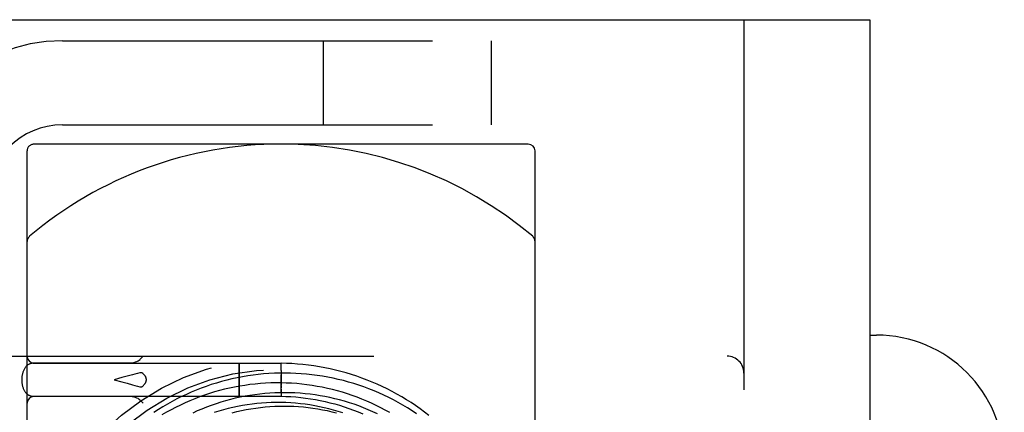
# Model space of a CAD drawing. Header units: inches. Extents: x 0 to 100, y 0 to 65.
# Tile 121 of 121: x 81.235 to 82.699, y 46.839 to 47.423. Entities that reach past the tile are written whole.
import ezdxf

# ---------------------------------------------------------------- set-up
doc = ezdxf.new("R2010")
doc.units = ezdxf.units.IN
doc.header["$LTSCALE"] = 5.5
doc.header["$MEASUREMENT"] = 0
doc.linetypes.add('HIDDEN', pattern=[0.2, 0.1, -0.1])
doc.layers.get('0').update_dxf_attribs({"linetype": 'CONTINUOUS'})
doc.layers.add('DEFAULT_2', color=8, linetype='HIDDEN')

msp = doc.modelspace()

# ---------------------------------------------------------------- linework, layer by layer
at = {"color": 7, "linetype": 'Continuous'}
for p, q in [((80.8985, 47.4228), (82.4985, 47.4228)), ((82.4985, 47.4228), (82.4985, 45.6728)), ((81.991, 47.2378), (81.6235, 47.2378)), ((82.001, 46.0024), (82.001, 47.2278)), ((81.246, 46.909), (81.246, 47.0932)), ((82.4985, 46.9541), (82.5085, 46.9541)), ((81.4138, 46.9181), (81.4185, 46.9228)), ((81.2549, 46.9123), (81.6235, 46.9123)), ((81.256, 46.9128), (81.3972, 46.9128)), ((81.5612, 46.9112), (81.5612, 46.91)), ((81.5612, 46.91), (81.5612, 46.9044)), ((81.5612, 46.9044), (81.5612, 46.8781)), ((81.6235, 46.9017), (81.6235, 46.8831)), ((81.246, 45.8678), (81.246, 46.8666)), ((81.2549, 46.8633), (81.5052, 46.8633)), ((81.3972, 46.8628), (81.256, 46.8628)), ((81.4138, 46.8575), (81.4185, 46.8528))]:
    msp.add_line(p, q, dxfattribs=at)
for points in [[(81.2549, 46.9123), (81.2542, 46.9123), (81.2535, 46.9122), (81.2528, 46.9121), (81.2521, 46.912), (81.2514, 46.9118), (81.2507, 46.9116), (81.25, 46.9114), (81.2493, 46.9111), (81.2486, 46.9107), (81.2479, 46.9104), (81.2473, 46.9099), (81.2466, 46.9095), (81.246, 46.909), (81.2453, 46.9084), (81.2447, 46.9078), (81.2441, 46.9071), (81.2435, 46.9064), (81.243, 46.9056), (81.2424, 46.9048), (81.2419, 46.904), (81.2414, 46.903), (81.2409, 46.9021), (81.2405, 46.9011), (81.2401, 46.9001), (81.2398, 46.8991), (81.2395, 46.8981), (81.2392, 46.8971), (81.239, 46.8961), (81.2387, 46.895), (81.2386, 46.894), (81.2384, 46.893), (81.2383, 46.8919), (81.2382, 46.8909), (81.2381, 46.8899), (81.2381, 46.8888), (81.2381, 46.8878)], [(81.5612, 46.9123), (81.5612, 46.9123), (81.5612, 46.9122), (81.5612, 46.9121), (81.5612, 46.9119), (81.5612, 46.9117), (81.5612, 46.9112)], [(81.8433, 46.8348), (81.8368, 46.8398), (81.8302, 46.8446), (81.8235, 46.8493), (81.8167, 46.8538), (81.8098, 46.8582), (81.8028, 46.8624), (81.7957, 46.8665), (81.7885, 46.8704), (81.7813, 46.8741), (81.7739, 46.8777), (81.7665, 46.8811), (81.7589, 46.8843), (81.7514, 46.8874), (81.7437, 46.8903), (81.736, 46.893), (81.7282, 46.8955), (81.7204, 46.8979), (81.7125, 46.9001), (81.7045, 46.9021), (81.6965, 46.904), (81.6885, 46.9056), (81.6804, 46.9071), (81.6723, 46.9084), (81.6642, 46.9095), (81.656, 46.9104), (81.6479, 46.9112), (81.6397, 46.9117), (81.6315, 46.9121), (81.6235, 46.9123)], [(81.2381, 46.8878), (81.2381, 46.8868), (81.2381, 46.8858), (81.2382, 46.8848), (81.2383, 46.8838), (81.2384, 46.8828), (81.2385, 46.8818), (81.2387, 46.8808), (81.2389, 46.8798), (81.2391, 46.8788), (81.2394, 46.8778), (81.2397, 46.8768), (81.24, 46.8758), (81.2403, 46.8749), (81.2407, 46.8739), (81.2412, 46.873), (81.2416, 46.8722), (81.2421, 46.8713), (81.2426, 46.8705), (81.2431, 46.8697), (81.2436, 46.869), (81.2442, 46.8684), (81.2447, 46.8678), (81.2453, 46.8672), (81.2459, 46.8667), (81.2465, 46.8662), (81.2471, 46.8658), (81.2477, 46.8654), (81.2483, 46.865), (81.2489, 46.8647), (81.2496, 46.8644), (81.2502, 46.8642), (81.2508, 46.8639), (81.2515, 46.8637), (81.2522, 46.8636), (81.2528, 46.8635), (81.2535, 46.8634), (81.2542, 46.8633), (81.2549, 46.8633)], [(81.7852, 46.8389), (81.7784, 46.8427), (81.7717, 46.8462), (81.7648, 46.8497), (81.7578, 46.853), (81.7508, 46.8561), (81.7437, 46.859), (81.7365, 46.8618), (81.7293, 46.8644), (81.722, 46.8669), (81.7147, 46.8692), (81.7073, 46.8713), (81.6998, 46.8732), (81.6923, 46.875), (81.6848, 46.8766), (81.6772, 46.878), (81.6696, 46.8793), (81.662, 46.8804), (81.6544, 46.8813), (81.6467, 46.882), (81.639, 46.8826), (81.6313, 46.8829), (81.6236, 46.8831), (81.6159, 46.8831), (81.6081, 46.883), (81.6004, 46.8826), (81.5927, 46.8821), (81.585, 46.8814), (81.5773, 46.8806), (81.5697, 46.8795), (81.5621, 46.8783), (81.5544, 46.8769), (81.5469, 46.8753), (81.5393, 46.8736), (81.5318, 46.8717), (81.5244, 46.8696), (81.517, 46.8673), (81.5096, 46.8649), (81.5023, 46.8623), (81.4951, 46.8595), (81.4879, 46.8566), (81.4808, 46.8535), (81.4738, 46.8502), (81.4668, 46.8468), (81.46, 46.8432), (81.4532, 46.8395), (81.4465, 46.8356)], [(81.7153, 46.8384), (81.7085, 46.8406), (81.7016, 46.8426), (81.6946, 46.8444), (81.6877, 46.8461), (81.6806, 46.8477), (81.6736, 46.8491), (81.6665, 46.8503), (81.6594, 46.8513), (81.6522, 46.8522), (81.645, 46.8529), (81.6379, 46.8534), (81.6307, 46.8538), (81.6235, 46.8539), (81.6163, 46.854), (81.609, 46.8538), (81.6018, 46.8535), (81.5946, 46.853), (81.5875, 46.8524), (81.5803, 46.8515), (81.5731, 46.8505), (81.566, 46.8494), (81.5589, 46.848), (81.5518, 46.8466), (81.5448, 46.8449), (81.5378, 46.8431), (81.5309, 46.8411), (81.524, 46.8389)]]:
    msp.add_lwpolyline(points, dxfattribs=at)
for centre, radius, start, end in [((81.6235, 46.6589), 0.579, 90, 130.2351), ((81.991, 47.2278), 0.01, 0, 90), ((81.256, 47.0932), 0.01, 130.2351, 180), ((82.5085, 46.7641), 0.19, 360, 90), ((81.256, 46.9228), 0.01, 180, 270), ((81.256, 46.8528), 0.01, 90, 180)]:
    msp.add_arc(centre, radius, start, end, dxfattribs=at)
for centre, start_param, end_param in [((81.3972, 46.9228), -1.570796, -0.486899), ((81.3972, 46.8528), 0.486899, 1.570796)]:
    msp.add_ellipse(centre, major_axis=(0.0189, 0), ratio=0.529412, start_param=start_param, end_param=end_param, dxfattribs=at)
at = {"layer": 'DEFAULT_2', "color": 8, "linetype": 'HIDDEN'}
for p, q in [((82.3115, 47.4228), (82.3115, 45.6728)), ((81.2985, 47.3916), (81.9365, 47.3916)), ((81.6865, 47.2666), (81.6865, 47.3916)), ((81.9365, 47.2666), (81.9365, 47.3916)), ((81.2985, 47.2666), (81.9365, 47.2666)), ((81.6235, 47.2378), (81.256, 47.2378)), ((81.246, 47.0932), (81.246, 47.2278)), ((81.2115, 46.9228), (82.2865, 46.9228)), ((81.246, 46.8666), (81.246, 46.909)), ((81.5613, 46.9115), (81.5613, 46.9119)), ((81.5613, 46.9108), (81.5613, 46.9115)), ((81.5613, 46.9079), (81.5613, 46.9108)), ((81.5613, 46.8941), (81.5613, 46.9079)), ((81.6235, 46.9066), (81.6235, 46.9079)), ((81.3948, 46.8931), (81.387, 46.891)), ((81.5613, 46.8721), (81.5613, 46.8941)), ((81.6235, 46.9036), (81.6235, 46.9066)), ((81.6235, 46.8941), (81.6235, 46.8952)), ((81.387, 46.891), (81.3755, 46.8878)), ((81.3755, 46.8878), (81.387, 46.8846)), ((81.387, 46.8846), (81.3948, 46.8825)), ((81.3948, 46.8825), (81.4025, 46.8804)), ((81.5612, 46.8781), (81.5612, 46.8677)), ((81.6235, 46.8847), (81.6235, 46.8878)), ((81.6235, 46.8816), (81.6235, 46.8847)), ((81.6235, 46.8759), (81.6235, 46.8804)), ((81.6235, 46.8794), (81.6235, 46.8756)), ((81.5052, 46.8633), (81.6235, 46.8633)), ((81.5612, 46.8677), (81.5612, 46.8648)), ((81.5612, 46.8648), (81.5612, 46.8641)), ((81.5612, 46.8641), (81.5612, 46.8637)), ((81.5613, 46.8661), (81.5613, 46.8721)), ((81.5613, 46.8644), (81.5613, 46.8661)), ((81.6235, 46.8741), (81.6235, 46.8759)), ((81.6235, 46.8738), (81.6235, 46.8721)), ((81.6235, 46.8721), (81.6235, 46.869)), ((81.6235, 46.869), (81.6235, 46.8677)), ((81.6235, 46.8656), (81.6235, 46.8648))]:
    msp.add_line(p, q, dxfattribs=at)
for points in [[(81.5613, 46.9119), (81.5613, 46.9121), (81.5612, 46.9122), (81.5612, 46.9123), (81.5612, 46.9123)], [(81.6235, 46.9117), (81.6235, 46.9121), (81.6235, 46.9122), (81.6235, 46.9123), (81.6235, 46.9123)], [(81.6235, 46.9108), (81.6235, 46.9115), (81.6235, 46.9117)], [(81.6235, 46.91), (81.6235, 46.9104), (81.6235, 46.9108)], [(81.6235, 46.9079), (81.6235, 46.909), (81.6235, 46.91)], [(81.4138, 46.8982), (81.4101, 46.8972), (81.4063, 46.8963), (81.4025, 46.8952), (81.3948, 46.8931)], [(81.4185, 46.8968), (81.4183, 46.897), (81.418, 46.8972), (81.4177, 46.8974), (81.4174, 46.8976), (81.4171, 46.8977), (81.4169, 46.8979), (81.4166, 46.898), (81.4163, 46.8981), (81.4161, 46.8982), (81.4158, 46.8982), (81.4156, 46.8983), (81.4153, 46.8983), (81.4151, 46.8983), (81.4148, 46.8983), (81.4146, 46.8983), (81.4143, 46.8983), (81.4141, 46.8983), (81.4138, 46.8982)], [(81.4233, 46.8878), (81.4233, 46.8882), (81.4233, 46.8887), (81.4232, 46.8891), (81.4231, 46.8896), (81.423, 46.8901), (81.4229, 46.8905), (81.4227, 46.891), (81.4225, 46.8915), (81.4223, 46.892), (81.422, 46.8925), (81.4217, 46.893), (81.4214, 46.8935), (81.421, 46.894), (81.4206, 46.8945), (81.4202, 46.8951), (81.4197, 46.8956), (81.4191, 46.8962), (81.4185, 46.8968)], [(81.6214, 46.8977), (81.6135, 46.8974), (81.6055, 46.897), (81.5976, 46.8964), (81.5897, 46.8956), (81.5818, 46.8946), (81.5739, 46.8935), (81.566, 46.8922), (81.5582, 46.8907), (81.5505, 46.889), (81.5427, 46.8871), (81.535, 46.8851), (81.5274, 46.8829), (81.5198, 46.8805), (81.5123, 46.878), (81.5048, 46.8752), (81.4975, 46.8724), (81.4901, 46.8693), (81.4829, 46.8661), (81.4757, 46.8627), (81.4686, 46.8592), (81.4616, 46.8554), (81.4547, 46.8516), (81.4478, 46.8476), (81.4411, 46.8434), (81.4345, 46.8391)], [(81.825, 46.8373), (81.8184, 46.8417), (81.8116, 46.846), (81.8047, 46.8501), (81.7977, 46.854), (81.7907, 46.8578), (81.7835, 46.8615), (81.7763, 46.8649), (81.769, 46.8682), (81.7617, 46.8713), (81.7542, 46.8743), (81.7467, 46.8771), (81.7392, 46.8797), (81.7316, 46.8821), (81.7239, 46.8844), (81.7162, 46.8865), (81.7084, 46.8884), (81.7007, 46.8902), (81.6928, 46.8917), (81.685, 46.8931), (81.6771, 46.8943), (81.6692, 46.8953), (81.6612, 46.8962), (81.6533, 46.8968), (81.6453, 46.8973), (81.6374, 46.8976), (81.6294, 46.8977), (81.6214, 46.8977)], [(81.6235, 46.9017), (81.6235, 46.9019), (81.6235, 46.9036)], [(81.6235, 46.8878), (81.6235, 46.8889), (81.6235, 46.8941)], [(81.4025, 46.8804), (81.4063, 46.8793), (81.4101, 46.8784), (81.4138, 46.8774)], [(81.4138, 46.8774), (81.4141, 46.8773), (81.4143, 46.8773), (81.4146, 46.8773), (81.4148, 46.8773), (81.4151, 46.8773), (81.4153, 46.8773), (81.4156, 46.8773), (81.4158, 46.8774), (81.4161, 46.8774), (81.4163, 46.8775), (81.4166, 46.8776), (81.4169, 46.8777), (81.4171, 46.8779), (81.4174, 46.878), (81.4177, 46.8782), (81.418, 46.8784), (81.4183, 46.8786), (81.4185, 46.8788)], [(81.4185, 46.8788), (81.4191, 46.8794), (81.4197, 46.88), (81.4202, 46.8805), (81.4206, 46.8811), (81.421, 46.8816), (81.4214, 46.8821), (81.4217, 46.8826), (81.422, 46.8831), (81.4223, 46.8836), (81.4225, 46.8841), (81.4227, 46.8846), (81.4229, 46.8851), (81.423, 46.8855), (81.4231, 46.886), (81.4232, 46.8865), (81.4233, 46.8869), (81.4233, 46.8874), (81.4233, 46.8878)], [(81.6235, 46.8831), (81.6235, 46.8815), (81.6235, 46.8804)], [(81.6235, 46.8796), (81.6235, 46.8806), (81.6235, 46.8816)], [(81.6144, 46.8683), (81.6069, 46.8679), (81.5995, 46.8673), (81.5921, 46.8665), (81.5847, 46.8656), (81.5773, 46.8645), (81.57, 46.8632), (81.5627, 46.8618), (81.5554, 46.8602), (81.5482, 46.8584), (81.541, 46.8565), (81.5338, 46.8544), (81.5268, 46.8521), (81.5197, 46.8496), (81.5128, 46.847), (81.5059, 46.8443), (81.499, 46.8414), (81.4923, 46.8383)], [(81.5612, 46.8633), (81.5612, 46.8633), (81.5612, 46.8634), (81.5613, 46.8635), (81.5613, 46.8637), (81.5613, 46.8639), (81.5613, 46.8644)], [(81.5612, 46.8637), (81.5612, 46.8635), (81.5612, 46.8634), (81.5612, 46.8633), (81.5612, 46.8633)], [(81.7668, 46.8372), (81.76, 46.8403), (81.7531, 46.8433), (81.7462, 46.8461), (81.7392, 46.8488), (81.7321, 46.8513), (81.725, 46.8536), (81.7178, 46.8558), (81.7106, 46.8578), (81.7033, 46.8596), (81.696, 46.8613), (81.6887, 46.8628), (81.6814, 46.8641), (81.674, 46.8653), (81.6666, 46.8663), (81.6591, 46.8671), (81.6517, 46.8677), (81.6442, 46.8682), (81.6368, 46.8685), (81.6293, 46.8686), (81.6218, 46.8685), (81.6144, 46.8683)], [(81.6235, 46.8709), (81.6235, 46.8724), (81.6235, 46.8733), (81.6235, 46.8756)], [(81.6235, 46.8695), (81.6235, 46.8702), (81.6235, 46.8709)], [(81.6235, 46.8677), (81.6235, 46.8666), (81.6235, 46.8656)], [(81.6235, 46.8648), (81.6235, 46.8641), (81.6235, 46.8639)], [(81.6235, 46.8639), (81.6236, 46.8635), (81.6236, 46.8634), (81.6235, 46.8633), (81.6235, 46.8633)], [(81.6235, 46.8633), (81.6307, 46.8631), (81.638, 46.8628), (81.6454, 46.8622), (81.6527, 46.8615), (81.66, 46.8606), (81.6673, 46.8596), (81.6746, 46.8584), (81.6818, 46.857), (81.689, 46.8554), (81.6962, 46.8537), (81.7033, 46.8518), (81.7103, 46.8498), (81.7173, 46.8476), (81.7243, 46.8452), (81.7312, 46.8426), (81.738, 46.8399), (81.7448, 46.8371)], [(81.551, 46.8387), (81.5579, 46.8404), (81.5648, 46.842), (81.5718, 46.8434), (81.5787, 46.8447), (81.5858, 46.8457), (81.5928, 46.8467), (81.5999, 46.8474), (81.607, 46.848), (81.6141, 46.8484), (81.6212, 46.8487), (81.6283, 46.8487), (81.6354, 46.8487), (81.6425, 46.8484), (81.6496, 46.848), (81.6567, 46.8474), (81.6638, 46.8466), (81.6709, 46.8457), (81.6779, 46.8446), (81.685, 46.8433), (81.692, 46.8419), (81.6989, 46.8403), (81.7058, 46.8386)]]:
    msp.add_lwpolyline(points, dxfattribs=at)
for radius in [0.3725, 0.3558]:
    msp.add_circle((81.6235, 46.5478), radius, dxfattribs=at)
for centre, radius, start, end in [((81.2985, 47.1546), 0.237, 90, 180), ((81.2985, 47.1546), 0.112, 90, 180), ((81.256, 47.2278), 0.01, 90, 180), ((81.6235, 46.6589), 0.579, 49.7649, 90), ((81.991, 47.0932), 0.01, 0, 49.7649), ((82.2865, 46.8978), 0.025, 0, 90)]:
    msp.add_arc(centre, radius, start, end, dxfattribs=at)

doc.saveas('drawing.dxf')
